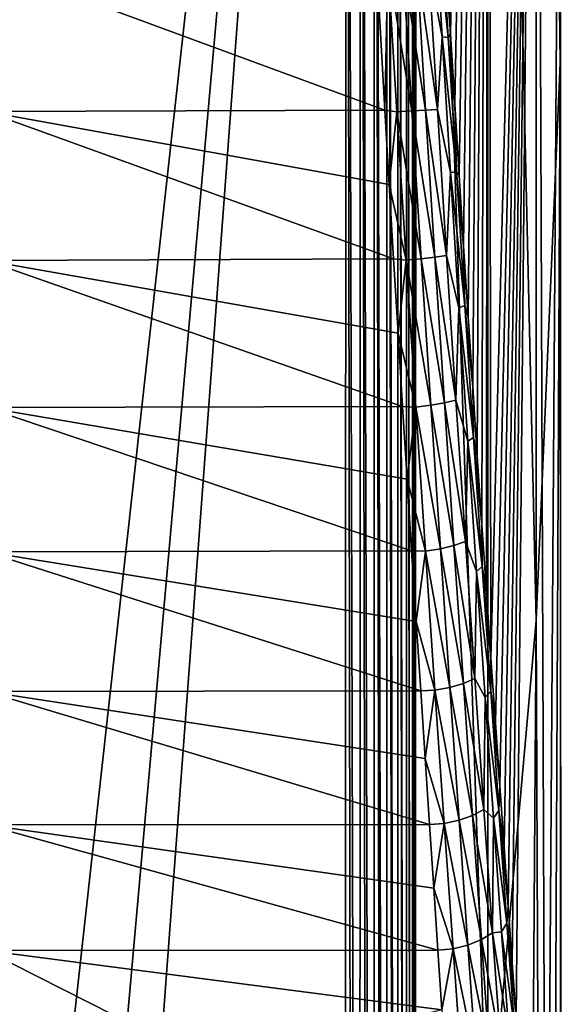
# Model space of a CAD drawing. Header units: millimetres. Extents: x -30 to 76, y -3 to 301.
# Tile 60 of 256: x 72.07 to 75.91, y 58.57 to 65.56. Entities that reach past the tile are written whole.
import ezdxf

# ---------------------------------------------------------------- set-up
doc = ezdxf.new("R2010")
doc.units = ezdxf.units.MM
doc.header["$LTSCALE"] = 81.481481
for name, color, linetype in [('37', 7, 'CONTINUOUS'), ('41', 7, 'CONTINUOUS'), ('54', 7, 'CONTINUOUS'), ('69', 7, 'CONTINUOUS'), ('76', 7, 'CONTINUOUS')]:
    doc.layers.add(name, color=color, linetype=linetype)

msp = doc.modelspace()

# ---------------------------------------------------------------- linework, layer by layer
at = {"layer": '37', "color": 7, "linetype": 'CONTINUOUS', "true_color": 0xaaaaaa}
for points in [[(71.829, 52.8233, 16.9815), (74.3846, 75.9323, 36.8094), (71.5363, 65.5518, 27.9028), (71.829, 52.8233, 16.9815)], [(71.5363, 65.5518, 27.9028), (74.3846, 75.9323, 36.8094), (71.9588, 67.5843, 29.6467), (71.5363, 65.5518, 27.9028)], [(71.829, 52.8233, 16.9815), (71.829, 47.2021, 12.1585), (74.3846, 75.9323, 36.8094), (71.829, 52.8233, 16.9815)], [(71.829, 47.2021, 12.1585), (71.829, 41.581, 7.3355), (74.3846, 75.9323, 36.8094), (71.829, 47.2021, 12.1585)], [(74.3846, 75.9323, 36.8094), (71.829, 41.581, 7.3355), (74.3762, 41.5816, 7.336), (74.3846, 75.9323, 36.8094)]]:
    msp.add_3dface(points, dxfattribs=at)
at = {"layer": '41', "color": 7, "linetype": 'CONTINUOUS', "true_color": 0xaaaaaa}
for points in [[(75.9032, 65.2552, 4.3181), (75.9033, 83.2903, 21.9695), (75.7328, 79.6805, 25.7182), (75.9032, 65.2552, 4.3181)], [(75.9032, 65.2552, 4.3181), (75.9032, 69.3181, 0.2551), (75.9033, 83.2903, 21.9695), (75.9032, 65.2552, 4.3181)], [(75.732, 61.2969, 8.4856), (75.7328, 79.6805, 25.7182), (75.3919, 76.1402, 29.5364), (75.732, 61.2969, 8.4856)], [(75.732, 61.2969, 8.4856), (75.9032, 65.2552, 4.3181), (75.7328, 79.6805, 25.7182), (75.732, 61.2969, 8.4856)], [(75.0966, 65.9668, -26.3601), (75.3898, 77.7579, -7.5567), (75.1257, 65.4655, -26.4093), (75.0966, 65.9668, -26.3601)], [(75.1257, 65.4655, -26.4093), (75.3898, 77.7579, -7.5567), (75.1558, 64.9621, -26.4318), (75.1257, 65.4655, -26.4093)], [(75.1558, 64.9621, -26.4318), (75.3898, 77.7579, -7.5567), (75.1867, 64.458, -26.4278), (75.1558, 64.9621, -26.4318)], [(75.1867, 64.458, -26.4278), (75.3898, 77.7579, -7.5567), (75.2183, 63.9545, -26.397), (75.1867, 64.458, -26.4278)], [(75.2183, 63.9545, -26.397), (75.3898, 77.7579, -7.5567), (75.2504, 63.4533, -26.3396), (75.2183, 63.9545, -26.397)], [(75.2504, 63.4533, -26.3396), (75.3898, 77.7579, -7.5567), (75.2827, 62.9556, -26.2556), (75.2504, 63.4533, -26.3396)], [(75.2827, 62.9556, -26.2556), (75.3898, 77.7579, -7.5567), (75.3153, 62.4629, -26.1454), (75.2827, 62.9556, -26.2556)], [(75.3153, 62.4629, -26.1454), (75.3898, 77.7579, -7.5567), (75.3478, 61.9766, -26.0093), (75.3153, 62.4629, -26.1454)], [(75.3478, 61.9766, -26.0093), (75.3898, 77.7579, -7.5567), (75.3802, 61.4982, -25.8475), (75.3478, 61.9766, -26.0093)], [(75.3802, 61.4982, -25.8475), (75.3898, 77.7579, -7.5567), (75.4122, 61.0289, -25.6606), (75.3802, 61.4982, -25.8475)], [(75.3898, 77.7579, -7.5567), (75.732, 73.4856, -3.7031), (75.4122, 61.0289, -25.6606), (75.3898, 77.7579, -7.5567)], [(75.3898, 57.4433, 12.7579), (75.3919, 76.1402, 29.5364), (74.8804, 72.8555, 33.5856), (75.3898, 57.4433, 12.7579)], [(75.3898, 57.4433, 12.7579), (75.732, 61.2969, 8.4856), (75.3919, 76.1402, 29.5364), (75.3898, 57.4433, 12.7579)], [(75.4122, 61.0289, -25.6606), (75.732, 73.4856, -3.7031), (75.4439, 60.5701, -25.4491), (75.4122, 61.0289, -25.6606)], [(75.4439, 60.5701, -25.4491), (75.732, 73.4856, -3.7031), (75.4749, 60.1232, -25.2136), (75.4439, 60.5701, -25.4491)], [(75.4749, 60.1232, -25.2136), (75.732, 73.4856, -3.7031), (75.5053, 59.6894, -24.9548), (75.4749, 60.1232, -25.2136)], [(75.5053, 59.6894, -24.9548), (75.732, 73.4856, -3.7031), (75.5348, 59.2698, -24.6733), (75.5053, 59.6894, -24.9548)], [(75.5348, 59.2698, -24.6733), (75.732, 73.4856, -3.7031), (75.5635, 58.8658, -24.3701), (75.5348, 59.2698, -24.6733)], [(75.5635, 58.8658, -24.3701), (75.732, 73.4856, -3.7031), (75.5911, 58.4788, -24.0462), (75.5635, 58.8658, -24.3701)], [(75.5911, 58.4788, -24.0462), (75.732, 73.4856, -3.7031), (75.8039, 54.8142, -20.7295), (75.5911, 58.4788, -24.0462)], [(75.732, 73.4856, -3.7031), (75.9032, 69.3181, 0.2551), (75.8039, 54.8142, -20.7295), (75.732, 73.4856, -3.7031)], [(74.8761, 54.0327, 17.4287), (75.3898, 57.4433, 12.7579), (74.8804, 72.8555, 33.5856), (74.8761, 54.0327, 17.4287)], [(75.8039, 54.8142, -20.7295), (75.9032, 69.3181, 0.2551), (75.9111, 51.2161, -17.3068), (75.8039, 54.8142, -20.7295)], [(75.9032, 69.3181, 0.2551), (75.9032, 65.2552, 4.3181), (75.9111, 51.2161, -17.3068), (75.9032, 69.3181, 0.2551)], [(75.9032, 65.2552, 4.3181), (75.732, 61.2969, 8.4856), (75.8043, 44.2806, -10.1967), (75.9032, 65.2552, 4.3181)], [(75.9112, 47.7036, -13.7945), (75.9032, 65.2552, 4.3181), (75.8043, 44.2806, -10.1967), (75.9112, 47.7036, -13.7945)], [(75.9111, 51.2161, -17.3068), (75.9032, 65.2552, 4.3181), (75.9112, 47.7036, -13.7945), (75.9111, 51.2161, -17.3068)], [(75.732, 61.2969, 8.4856), (75.3898, 57.4433, 12.7579), (75.5911, 40.9538, -6.5212), (75.732, 61.2969, 8.4856)], [(75.8043, 44.2806, -10.1967), (75.732, 61.2969, 8.4856), (75.5911, 40.9538, -6.5212), (75.8043, 44.2806, -10.1967)]]:
    msp.add_3dface(points, dxfattribs=at)
at = {"layer": '54', "color": 7, "linetype": 'CONTINUOUS', "true_color": 0xaaaaaa}
for points in [[(74.6587, 64.9203, -26.9051), (71.829, 65.9636, -26.8329), (74.5996, 65.9742, -26.831), (74.6587, 64.9203, -26.9051)], [(71.829, 64.9099, -26.9059), (71.829, 65.9636, -26.8329), (74.6587, 64.9203, -26.9051), (71.829, 64.9099, -26.9059)], [(74.6895, 64.3916, -26.9003), (71.829, 64.9099, -26.9059), (74.6587, 64.9203, -26.9051), (74.6895, 64.3916, -26.9003)], [(71.829, 63.8543, -26.8674), (71.829, 64.9099, -26.9059), (74.7209, 63.8638, -26.8676), (71.829, 63.8543, -26.8674)], [(74.7209, 63.8638, -26.8676), (71.829, 64.9099, -26.9059), (74.6895, 64.3916, -26.9003), (74.7209, 63.8638, -26.8676)], [(74.7529, 63.3383, -26.807), (71.829, 63.8543, -26.8674), (74.7209, 63.8638, -26.8676), (74.7529, 63.3383, -26.807)], [(71.829, 62.8087, -26.7178), (71.829, 63.8543, -26.8674), (74.7851, 62.8167, -26.7186), (71.829, 62.8087, -26.7178)], [(74.7851, 62.8167, -26.7186), (71.829, 63.8543, -26.8674), (74.7529, 63.3383, -26.807), (74.7851, 62.8167, -26.7186)], [(74.8175, 62.3004, -26.6028), (71.829, 62.8087, -26.7178), (74.7851, 62.8167, -26.7186), (74.8175, 62.3004, -26.6028)], [(71.829, 61.7847, -26.4587), (71.829, 62.8087, -26.7178), (74.8498, 61.7909, -26.4598), (71.829, 61.7847, -26.4587)], [(74.8498, 61.7909, -26.4598), (71.829, 62.8087, -26.7178), (74.8175, 62.3004, -26.6028), (74.8498, 61.7909, -26.4598)], [(74.882, 61.2897, -26.2901), (71.829, 61.7847, -26.4587), (74.8498, 61.7909, -26.4598), (74.882, 61.2897, -26.2901)], [(71.829, 60.7937, -26.093), (71.829, 61.7847, -26.4587), (74.9139, 60.7983, -26.0941), (71.829, 60.7937, -26.093)], [(74.9139, 60.7983, -26.0941), (71.829, 61.7847, -26.4587), (74.882, 61.2897, -26.2901), (74.9139, 60.7983, -26.0941)], [(74.9454, 60.3179, -25.8724), (71.829, 60.7937, -26.093), (74.9139, 60.7983, -26.0941), (74.9454, 60.3179, -25.8724)], [(71.829, 59.8469, -25.6249), (71.829, 60.7937, -26.093), (74.9763, 59.8499, -25.6256), (71.829, 59.8469, -25.6249)], [(74.9763, 59.8499, -25.6256), (71.829, 60.7937, -26.093), (74.9454, 60.3179, -25.8724), (74.9763, 59.8499, -25.6256)], [(75.0065, 59.3957, -25.3545), (71.829, 59.8469, -25.6249), (74.9763, 59.8499, -25.6256), (75.0065, 59.3957, -25.3545)], [(71.829, 58.9547, -25.0595), (71.829, 59.8469, -25.6249), (75.0358, 58.9565, -25.0598), (71.829, 58.9547, -25.0595)], [(75.0358, 58.9565, -25.0598), (71.829, 59.8469, -25.6249), (75.0065, 59.3957, -25.3545), (75.0358, 58.9565, -25.0598)], [(75.0643, 58.5336, -24.7423), (71.829, 58.9547, -25.0595), (75.0358, 58.9565, -25.0598), (75.0643, 58.5336, -24.7423)], [(73.4604, 58.1281, -24.4029), (71.829, 58.1271, -24.4031), (71.829, 58.9547, -25.0595), (73.4604, 58.1281, -24.4029)], [(73.4604, 58.1281, -24.4029), (71.829, 58.9547, -25.0595), (75.0643, 58.5336, -24.7423), (73.4604, 58.1281, -24.4029)]]:
    msp.add_3dface(points, dxfattribs=at)
at = {"layer": '69', "color": 7, "linetype": 'CONTINUOUS', "true_color": 0xaaaaaa}
for points in [[(74.8586, 76.1435, 36.5415), (74.8155, 76.0821, 36.6131), (74.8526, 41.8084, 7.0717), (74.8586, 76.1435, 36.5415)], [(74.8738, 41.8753, 6.9936), (74.8586, 76.1435, 36.5415), (74.8526, 41.8084, 7.0717), (74.8738, 41.8753, 6.9936)], [(74.8738, 41.8753, 6.9936), (74.8761, 54.0327, 17.4287), (74.8586, 76.1435, 36.5415), (74.8738, 41.8753, 6.9936)], [(74.8761, 54.0327, 17.4287), (74.8804, 72.8555, 33.5856), (74.8586, 76.1435, 36.5415), (74.8761, 54.0327, 17.4287)], [(74.8155, 76.0821, 36.6131), (74.754, 76.0278, 36.6765), (74.8104, 41.7458, 7.1446), (74.8155, 76.0821, 36.6131)], [(74.8504, 41.8041, 7.0767), (74.8155, 76.0821, 36.6131), (74.8104, 41.7458, 7.1446), (74.8504, 41.8041, 7.0767)], [(74.8526, 41.8084, 7.0717), (74.8155, 76.0821, 36.6131), (74.8504, 41.8041, 7.0767), (74.8526, 41.8084, 7.0717)], [(74.754, 76.0278, 36.6765), (74.6765, 75.9829, 36.7288), (74.749, 41.6903, 7.2093), (74.754, 76.0278, 36.6765)], [(74.8033, 41.7379, 7.1538), (74.754, 76.0278, 36.6765), (74.749, 41.6903, 7.2093), (74.8033, 41.7379, 7.1538)], [(74.8104, 41.7458, 7.1446), (74.754, 76.0278, 36.6765), (74.8033, 41.7379, 7.1538), (74.8104, 41.7458, 7.1446)], [(74.3846, 75.9323, 36.8094), (74.3762, 41.5816, 7.336), (74.4392, 41.5842, 7.333), (74.3846, 75.9323, 36.8094)], [(74.4878, 75.9287, 36.7921), (74.3846, 75.9323, 36.8094), (74.4806, 41.5888, 7.3277), (74.4878, 75.9287, 36.7921)], [(74.4806, 41.5888, 7.3277), (74.3846, 75.9323, 36.8094), (74.4392, 41.5842, 7.333), (74.4806, 41.5888, 7.3277)], [(74.548, 41.6014, 7.3129), (74.4878, 75.9287, 36.7921), (74.4806, 41.5888, 7.3277), (74.548, 41.6014, 7.3129)], [(74.5865, 75.9494, 36.7679), (74.4878, 75.9287, 36.7921), (74.5804, 41.61, 7.3029), (74.5865, 75.9494, 36.7679)], [(74.5804, 41.61, 7.3029), (74.4878, 75.9287, 36.7921), (74.548, 41.6014, 7.3129), (74.5804, 41.61, 7.3029)], [(74.6482, 41.634, 7.2749), (74.5865, 75.9494, 36.7679), (74.5804, 41.61, 7.3029), (74.6482, 41.634, 7.2749)], [(74.6765, 75.9829, 36.7288), (74.5865, 75.9494, 36.7679), (74.6712, 41.6443, 7.2629), (74.6765, 75.9829, 36.7288)], [(74.6712, 41.6443, 7.2629), (74.5865, 75.9494, 36.7679), (74.6482, 41.634, 7.2749), (74.6712, 41.6443, 7.2629)], [(74.7347, 41.6803, 7.221), (74.6765, 75.9829, 36.7288), (74.6712, 41.6443, 7.2629), (74.7347, 41.6803, 7.221)], [(74.749, 41.6903, 7.2093), (74.6765, 75.9829, 36.7288), (74.7347, 41.6803, 7.221), (74.749, 41.6903, 7.2093)]]:
    msp.add_3dface(points, dxfattribs=at)
at = {"layer": '76', "color": 7, "linetype": 'CONTINUOUS', "true_color": 0xaaaaaa}
for points in [[(75.0104, 66.3965, -26.5125), (75.0657, 65.4401, -26.6251), (74.9703, 65.9589, -26.6675), (75.0104, 66.3965, -26.5125)], [(75.0543, 66.3817, -26.4106), (75.1088, 65.4355, -26.5219), (75.0104, 66.3965, -26.5125), (75.0543, 66.3817, -26.4106)], [(75.0104, 66.3965, -26.5125), (75.1088, 65.4355, -26.5219), (75.0657, 65.4401, -26.6251), (75.0104, 66.3965, -26.5125)], [(75.0966, 65.9668, -26.3601), (75.1257, 65.4655, -26.4093), (75.0543, 66.3817, -26.4106), (75.0966, 65.9668, -26.3601)], [(75.0543, 66.3817, -26.4106), (75.1257, 65.4655, -26.4093), (75.1088, 65.4355, -26.5219), (75.0543, 66.3817, -26.4106)], [(74.6587, 64.9203, -26.9051), (74.5996, 65.9742, -26.831), (74.6805, 65.9616, -26.8261), (74.6587, 64.9203, -26.9051)], [(74.6587, 64.9203, -26.9051), (74.6805, 65.9616, -26.8261), (74.7437, 64.9093, -26.8982), (74.6587, 64.9203, -26.9051)], [(74.7882, 65.964, -26.7953), (74.8511, 64.9154, -26.8669), (74.6805, 65.9616, -26.8261), (74.7882, 65.964, -26.7953)], [(74.6805, 65.9616, -26.8261), (74.8511, 64.9154, -26.8669), (74.7437, 64.9093, -26.8982), (74.6805, 65.9616, -26.8261)], [(74.8864, 65.9631, -26.7416), (74.9488, 64.9204, -26.8126), (74.7882, 65.964, -26.7953), (74.8864, 65.9631, -26.7416)], [(74.7882, 65.964, -26.7953), (74.9488, 64.9204, -26.8126), (74.8511, 64.9154, -26.8669), (74.7882, 65.964, -26.7953)], [(74.9703, 65.9589, -26.6675), (75.0321, 64.9243, -26.7378), (74.8864, 65.9631, -26.7416), (74.9703, 65.9589, -26.6675)], [(74.8864, 65.9631, -26.7416), (75.0321, 64.9243, -26.7378), (74.9488, 64.9204, -26.8126), (74.8864, 65.9631, -26.7416)], [(74.9703, 65.9589, -26.6675), (75.0657, 65.4401, -26.6251), (75.0321, 64.9243, -26.7378), (74.9703, 65.9589, -26.6675)], [(75.0657, 65.4401, -26.6251), (75.1245, 64.4773, -26.6426), (75.0321, 64.9243, -26.7378), (75.0657, 65.4401, -26.6251)], [(75.1088, 65.4355, -26.5219), (75.1667, 64.4831, -26.5391), (75.0657, 65.4401, -26.6251), (75.1088, 65.4355, -26.5219)], [(75.0657, 65.4401, -26.6251), (75.1667, 64.4831, -26.5391), (75.1245, 64.4773, -26.6426), (75.0657, 65.4401, -26.6251)], [(75.1257, 65.4655, -26.4093), (75.1558, 64.9621, -26.4318), (75.1088, 65.4355, -26.5219), (75.1257, 65.4655, -26.4093)], [(75.1088, 65.4355, -26.5219), (75.1558, 64.9621, -26.4318), (75.1667, 64.4831, -26.5391), (75.1088, 65.4355, -26.5219)], [(75.1558, 64.9621, -26.4318), (75.1867, 64.458, -26.4278), (75.1667, 64.4831, -26.5391), (75.1558, 64.9621, -26.4318)], [(74.6895, 64.3916, -26.9003), (74.6587, 64.9203, -26.9051), (74.7437, 64.9093, -26.8982), (74.6895, 64.3916, -26.9003)], [(74.6895, 64.3916, -26.9003), (74.7437, 64.9093, -26.8982), (74.8101, 63.8556, -26.8589), (74.6895, 64.3916, -26.9003)], [(74.8511, 64.9154, -26.8669), (74.9172, 63.8652, -26.8276), (74.7437, 64.9093, -26.8982), (74.8511, 64.9154, -26.8669)], [(74.7437, 64.9093, -26.8982), (74.9172, 63.8652, -26.8276), (74.8101, 63.8556, -26.8589), (74.7437, 64.9093, -26.8982)], [(74.9488, 64.9204, -26.8126), (75.0145, 63.8763, -26.7733), (74.8511, 64.9154, -26.8669), (74.9488, 64.9204, -26.8126)], [(74.8511, 64.9154, -26.8669), (75.0145, 63.8763, -26.7733), (74.9172, 63.8652, -26.8276), (74.8511, 64.9154, -26.8669)], [(75.0321, 64.9243, -26.7378), (75.0971, 63.8882, -26.6986), (74.9488, 64.9204, -26.8126), (75.0321, 64.9243, -26.7378)], [(74.9488, 64.9204, -26.8126), (75.0971, 63.8882, -26.6986), (75.0145, 63.8763, -26.7733), (74.9488, 64.9204, -26.8126)], [(75.0321, 64.9243, -26.7378), (75.1245, 64.4773, -26.6426), (75.0971, 63.8882, -26.6986), (75.0321, 64.9243, -26.7378)], [(75.1245, 64.4773, -26.6426), (75.1855, 63.5176, -26.5649), (75.0971, 63.8882, -26.6986), (75.1245, 64.4773, -26.6426)], [(75.1667, 64.4831, -26.5391), (75.2269, 63.5337, -26.4621), (75.1245, 64.4773, -26.6426), (75.1667, 64.4831, -26.5391)], [(75.1245, 64.4773, -26.6426), (75.2269, 63.5337, -26.4621), (75.1855, 63.5176, -26.5649), (75.1245, 64.4773, -26.6426)], [(75.1867, 64.458, -26.4278), (75.2183, 63.9545, -26.397), (75.1667, 64.4831, -26.5391), (75.1867, 64.458, -26.4278)], [(75.1667, 64.4831, -26.5391), (75.2183, 63.9545, -26.397), (75.2269, 63.5337, -26.4621), (75.1667, 64.4831, -26.5391)], [(74.7209, 63.8638, -26.8676), (74.6895, 64.3916, -26.9003), (74.8101, 63.8556, -26.8589), (74.7209, 63.8638, -26.8676)], [(75.2183, 63.9545, -26.397), (75.2504, 63.4533, -26.3396), (75.2269, 63.5337, -26.4621), (75.2183, 63.9545, -26.397)], [(74.7529, 63.3383, -26.807), (74.7209, 63.8638, -26.8676), (74.8101, 63.8556, -26.8589), (74.7529, 63.3383, -26.807)], [(74.7529, 63.3383, -26.807), (74.8101, 63.8556, -26.8589), (74.8783, 62.8121, -26.7089), (74.7529, 63.3383, -26.807)], [(74.9172, 63.8652, -26.8276), (74.9852, 62.8253, -26.6779), (74.8101, 63.8556, -26.8589), (74.9172, 63.8652, -26.8276)], [(74.8101, 63.8556, -26.8589), (74.9852, 62.8253, -26.6779), (74.8783, 62.8121, -26.7089), (74.8101, 63.8556, -26.8589)], [(75.0145, 63.8763, -26.7733), (75.082, 62.8423, -26.6242), (74.9172, 63.8652, -26.8276), (75.0145, 63.8763, -26.7733)], [(74.9172, 63.8652, -26.8276), (75.082, 62.8423, -26.6242), (74.9852, 62.8253, -26.6779), (74.9172, 63.8652, -26.8276)], [(75.0971, 63.8882, -26.6986), (75.1639, 62.8622, -26.5505), (75.0145, 63.8763, -26.7733), (75.0971, 63.8882, -26.6986)], [(75.0145, 63.8763, -26.7733), (75.1639, 62.8622, -26.5505), (75.082, 62.8423, -26.6242), (75.0145, 63.8763, -26.7733)], [(75.0971, 63.8882, -26.6986), (75.1855, 63.5176, -26.5649), (75.1639, 62.8622, -26.5505), (75.0971, 63.8882, -26.6986)], [(75.1855, 63.5176, -26.5649), (75.2477, 62.5704, -26.3928), (75.1639, 62.8622, -26.5505), (75.1855, 63.5176, -26.5649)], [(75.2269, 63.5337, -26.4621), (75.2883, 62.5965, -26.2917), (75.1855, 63.5176, -26.5649), (75.2269, 63.5337, -26.4621)], [(75.1855, 63.5176, -26.5649), (75.2883, 62.5965, -26.2917), (75.2477, 62.5704, -26.3928), (75.1855, 63.5176, -26.5649)], [(75.2504, 63.4533, -26.3396), (75.2827, 62.9556, -26.2556), (75.2269, 63.5337, -26.4621), (75.2504, 63.4533, -26.3396)], [(75.2269, 63.5337, -26.4621), (75.2827, 62.9556, -26.2556), (75.2883, 62.5965, -26.2917), (75.2269, 63.5337, -26.4621)], [(74.7851, 62.8167, -26.7186), (74.7529, 63.3383, -26.807), (74.8783, 62.8121, -26.7089), (74.7851, 62.8167, -26.7186)], [(75.2827, 62.9556, -26.2556), (75.3153, 62.4629, -26.1454), (75.2883, 62.5965, -26.2917), (75.2827, 62.9556, -26.2556)], [(75.1639, 62.8622, -26.5505), (75.2312, 61.8575, -26.2952), (75.082, 62.8423, -26.6242), (75.1639, 62.8622, -26.5505)], [(75.1639, 62.8622, -26.5505), (75.2477, 62.5704, -26.3928), (75.2312, 61.8575, -26.2952), (75.1639, 62.8622, -26.5505)], [(74.8175, 62.3004, -26.6028), (74.7851, 62.8167, -26.7186), (74.8783, 62.8121, -26.7089), (74.8175, 62.3004, -26.6028)], [(74.8175, 62.3004, -26.6028), (74.8783, 62.8121, -26.7089), (74.947, 61.7904, -26.4498), (74.8175, 62.3004, -26.6028)], [(74.9852, 62.8253, -26.6779), (75.0536, 61.807, -26.4195), (74.8783, 62.8121, -26.7089), (74.9852, 62.8253, -26.6779)], [(74.8783, 62.8121, -26.7089), (75.0536, 61.807, -26.4195), (74.947, 61.7904, -26.4498), (74.8783, 62.8121, -26.7089)], [(75.082, 62.8423, -26.6242), (75.1499, 61.8298, -26.3671), (74.9852, 62.8253, -26.6779), (75.082, 62.8423, -26.6242)], [(74.9852, 62.8253, -26.6779), (75.1499, 61.8298, -26.3671), (75.0536, 61.807, -26.4195), (74.9852, 62.8253, -26.6779)], [(75.082, 62.8423, -26.6242), (75.2312, 61.8575, -26.2952), (75.1499, 61.8298, -26.3671), (75.082, 62.8423, -26.6242)], [(75.2477, 62.5704, -26.3928), (75.31, 61.6447, -26.128), (75.2312, 61.8575, -26.2952), (75.2477, 62.5704, -26.3928)], [(75.2883, 62.5965, -26.2917), (75.3498, 61.6808, -26.0297), (75.2477, 62.5704, -26.3928), (75.2883, 62.5965, -26.2917)], [(75.2477, 62.5704, -26.3928), (75.3498, 61.6808, -26.0297), (75.31, 61.6447, -26.128), (75.2477, 62.5704, -26.3928)], [(75.3153, 62.4629, -26.1454), (75.3478, 61.9766, -26.0093), (75.2883, 62.5965, -26.2917), (75.3153, 62.4629, -26.1454)], [(75.2883, 62.5965, -26.2917), (75.3478, 61.9766, -26.0093), (75.3498, 61.6808, -26.0297), (75.2883, 62.5965, -26.2917)], [(74.8498, 61.7909, -26.4598), (74.8175, 62.3004, -26.6028), (74.947, 61.7904, -26.4498), (74.8498, 61.7909, -26.4598)], [(75.3478, 61.9766, -26.0093), (75.3802, 61.4982, -25.8475), (75.3498, 61.6808, -26.0297), (75.3478, 61.9766, -26.0093)], [(75.0536, 61.807, -26.4195), (75.1212, 60.8217, -26.0552), (74.947, 61.7904, -26.4498), (75.0536, 61.807, -26.4195)], [(75.1499, 61.8298, -26.3671), (75.2171, 60.85, -26.0048), (75.0536, 61.807, -26.4195), (75.1499, 61.8298, -26.3671)], [(75.0536, 61.807, -26.4195), (75.2171, 60.85, -26.0048), (75.1212, 60.8217, -26.0552), (75.0536, 61.807, -26.4195)], [(75.2312, 61.8575, -26.2952), (75.2978, 60.8853, -25.9356), (75.1499, 61.8298, -26.3671), (75.2312, 61.8575, -26.2952)], [(75.1499, 61.8298, -26.3671), (75.2978, 60.8853, -25.9356), (75.2171, 60.85, -26.0048), (75.1499, 61.8298, -26.3671)], [(75.2312, 61.8575, -26.2952), (75.31, 61.6447, -26.128), (75.2978, 60.8853, -25.9356), (75.2312, 61.8575, -26.2952)], [(74.882, 61.2897, -26.2901), (74.8498, 61.7909, -26.4598), (74.947, 61.7904, -26.4498), (74.882, 61.2897, -26.2901)], [(74.882, 61.2897, -26.2901), (74.947, 61.7904, -26.4498), (75.0149, 60.8018, -26.0845), (74.882, 61.2897, -26.2901)], [(74.947, 61.7904, -26.4498), (75.1212, 60.8217, -26.0552), (75.0149, 60.8018, -26.0845), (74.947, 61.7904, -26.4498)], [(75.3498, 61.6808, -26.0297), (75.4104, 60.7953, -25.6787), (75.31, 61.6447, -26.128), (75.3498, 61.6808, -26.0297)], [(75.3802, 61.4982, -25.8475), (75.4122, 61.0289, -25.6606), (75.3498, 61.6808, -26.0297), (75.3802, 61.4982, -25.8475)], [(75.3498, 61.6808, -26.0297), (75.4122, 61.0289, -25.6606), (75.4104, 60.7953, -25.6787), (75.3498, 61.6808, -26.0297)], [(75.31, 61.6447, -26.128), (75.3714, 60.7497, -25.7732), (75.2978, 60.8853, -25.9356), (75.31, 61.6447, -26.128)], [(75.31, 61.6447, -26.128), (75.4104, 60.7953, -25.6787), (75.3714, 60.7497, -25.7732), (75.31, 61.6447, -26.128)], [(74.9139, 60.7983, -26.0941), (74.882, 61.2897, -26.2901), (75.0149, 60.8018, -26.0845), (74.9139, 60.7983, -26.0941)], [(75.4122, 61.0289, -25.6606), (75.4439, 60.5701, -25.4491), (75.4104, 60.7953, -25.6787), (75.4122, 61.0289, -25.6606)], [(75.1212, 60.8217, -26.0552), (75.1867, 59.8801, -25.5892), (75.0149, 60.8018, -26.0845), (75.1212, 60.8217, -26.0552)], [(75.2171, 60.85, -26.0048), (75.2822, 59.9137, -25.5413), (75.1212, 60.8217, -26.0552), (75.2171, 60.85, -26.0048)], [(75.1212, 60.8217, -26.0552), (75.2822, 59.9137, -25.5413), (75.1867, 59.8801, -25.5892), (75.1212, 60.8217, -26.0552)], [(75.2978, 60.8853, -25.9356), (75.3624, 59.9562, -25.4756), (75.2171, 60.85, -26.0048), (75.2978, 60.8853, -25.9356)], [(75.2171, 60.85, -26.0048), (75.3624, 59.9562, -25.4756), (75.2822, 59.9137, -25.5413), (75.2171, 60.85, -26.0048)], [(75.2978, 60.8853, -25.9356), (75.3714, 60.7497, -25.7732), (75.3624, 59.9562, -25.4756), (75.2978, 60.8853, -25.9356)], [(74.9454, 60.3179, -25.8724), (74.9139, 60.7983, -26.0941), (75.0149, 60.8018, -26.0845), (74.9454, 60.3179, -25.8724)], [(74.9454, 60.3179, -25.8724), (75.0149, 60.8018, -26.0845), (75.0807, 59.8571, -25.617), (74.9454, 60.3179, -25.8724)], [(75.0149, 60.8018, -26.0845), (75.1867, 59.8801, -25.5892), (75.0807, 59.8571, -25.617), (75.0149, 60.8018, -26.0845)], [(75.3714, 60.7497, -25.7732), (75.4309, 59.894, -25.3318), (75.3624, 59.9562, -25.4756), (75.3714, 60.7497, -25.7732)], [(75.4104, 60.7953, -25.6787), (75.4692, 59.9488, -25.2419), (75.3714, 60.7497, -25.7732), (75.4104, 60.7953, -25.6787)], [(75.3714, 60.7497, -25.7732), (75.4692, 59.9488, -25.2419), (75.4309, 59.894, -25.3318), (75.3714, 60.7497, -25.7732)], [(75.4439, 60.5701, -25.4491), (75.4749, 60.1232, -25.2136), (75.4104, 60.7953, -25.6787), (75.4439, 60.5701, -25.4491)], [(75.4104, 60.7953, -25.6787), (75.4749, 60.1232, -25.2136), (75.4692, 59.9488, -25.2419), (75.4104, 60.7953, -25.6787)], [(74.9763, 59.8499, -25.6256), (74.9454, 60.3179, -25.8724), (75.0807, 59.8571, -25.617), (74.9763, 59.8499, -25.6256)], [(75.4749, 60.1232, -25.2136), (75.5053, 59.6894, -24.9548), (75.4692, 59.9488, -25.2419), (75.4749, 60.1232, -25.2136)], [(75.2822, 59.9137, -25.5413), (75.3444, 59.0313, -24.9818), (75.1867, 59.8801, -25.5892), (75.2822, 59.9137, -25.5413)], [(75.3624, 59.9562, -25.4756), (75.424, 59.0806, -24.9204), (75.2822, 59.9137, -25.5413), (75.3624, 59.9562, -25.4756)], [(75.2822, 59.9137, -25.5413), (75.424, 59.0806, -24.9204), (75.3444, 59.0313, -24.9818), (75.2822, 59.9137, -25.5413)], [(75.3624, 59.9562, -25.4756), (75.4309, 59.894, -25.3318), (75.424, 59.0806, -24.9204), (75.3624, 59.9562, -25.4756)], [(75.4692, 59.9488, -25.2419), (75.5255, 59.1493, -24.7237), (75.4309, 59.894, -25.3318), (75.4692, 59.9488, -25.2419)], [(75.5053, 59.6894, -24.9548), (75.5348, 59.2698, -24.6733), (75.4692, 59.9488, -25.2419), (75.5053, 59.6894, -24.9548)], [(75.4692, 59.9488, -25.2419), (75.5348, 59.2698, -24.6733), (75.5255, 59.1493, -24.7237), (75.4692, 59.9488, -25.2419)], [(75.0065, 59.3957, -25.3545), (74.9763, 59.8499, -25.6256), (75.0807, 59.8571, -25.617), (75.0065, 59.3957, -25.3545)], [(75.0065, 59.3957, -25.3545), (75.0807, 59.8571, -25.617), (75.1435, 58.9668, -25.0527), (75.0065, 59.3957, -25.3545)], [(75.1867, 59.8801, -25.5892), (75.2493, 58.9927, -25.0267), (75.0807, 59.8571, -25.617), (75.1867, 59.8801, -25.5892)], [(75.0807, 59.8571, -25.617), (75.2493, 58.9927, -25.0267), (75.1435, 58.9668, -25.0527), (75.0807, 59.8571, -25.617)], [(75.1867, 59.8801, -25.5892), (75.3444, 59.0313, -24.9818), (75.2493, 58.9927, -25.0267), (75.1867, 59.8801, -25.5892)], [(75.4309, 59.894, -25.3318), (75.4879, 59.0859, -24.808), (75.424, 59.0806, -24.9204), (75.4309, 59.894, -25.3318)], [(75.4309, 59.894, -25.3318), (75.5255, 59.1493, -24.7237), (75.4879, 59.0859, -24.808), (75.4309, 59.894, -25.3318)], [(75.0358, 58.9565, -25.0598), (75.0065, 59.3957, -25.3545), (75.1435, 58.9668, -25.0527), (75.0358, 58.9565, -25.0598)], [(75.5348, 59.2698, -24.6733), (75.5635, 58.8658, -24.3701), (75.5255, 59.1493, -24.7237), (75.5348, 59.2698, -24.6733)], [(75.5255, 59.1493, -24.7237), (75.5785, 58.4047, -24.1291), (75.4879, 59.0859, -24.808), (75.5255, 59.1493, -24.7237)], [(75.5635, 58.8658, -24.3701), (75.5911, 58.4788, -24.0462), (75.5255, 59.1493, -24.7237), (75.5635, 58.8658, -24.3701)], [(75.5255, 59.1493, -24.7237), (75.5911, 58.4788, -24.0462), (75.5785, 58.4047, -24.1291), (75.5255, 59.1493, -24.7237)], [(75.424, 59.0806, -24.9204), (75.4819, 58.2681, -24.276), (75.3444, 59.0313, -24.9818), (75.424, 59.0806, -24.9204)], [(75.4879, 59.0859, -24.808), (75.5415, 58.3333, -24.207), (75.424, 59.0806, -24.9204), (75.4879, 59.0859, -24.808)], [(75.424, 59.0806, -24.9204), (75.5415, 58.3333, -24.207), (75.4819, 58.2681, -24.276), (75.424, 59.0806, -24.9204)], [(75.4879, 59.0859, -24.808), (75.5785, 58.4047, -24.1291), (75.5415, 58.3333, -24.207), (75.4879, 59.0859, -24.808)], [(75.3444, 59.0313, -24.9818), (75.4027, 58.2126, -24.3324), (75.2493, 58.9927, -25.0267), (75.3444, 59.0313, -24.9818)], [(75.3444, 59.0313, -24.9818), (75.4819, 58.2681, -24.276), (75.4027, 58.2126, -24.3324), (75.3444, 59.0313, -24.9818)], [(75.0643, 58.5336, -24.7423), (75.0358, 58.9565, -25.0598), (75.1435, 58.9668, -25.0527), (75.0643, 58.5336, -24.7423)], [(75.0643, 58.5336, -24.7423), (75.1435, 58.9668, -25.0527), (75.2023, 58.1408, -24.3975), (75.0643, 58.5336, -24.7423)], [(75.2493, 58.9927, -25.0267), (75.3079, 58.1694, -24.3737), (75.1435, 58.9668, -25.0527), (75.2493, 58.9927, -25.0267)], [(75.1435, 58.9668, -25.0527), (75.3079, 58.1694, -24.3737), (75.2023, 58.1408, -24.3975), (75.1435, 58.9668, -25.0527)], [(75.2493, 58.9927, -25.0267), (75.4027, 58.2126, -24.3324), (75.3079, 58.1694, -24.3737), (75.2493, 58.9927, -25.0267)]]:
    msp.add_3dface(points, dxfattribs=at)

doc.saveas('drawing.dxf')
